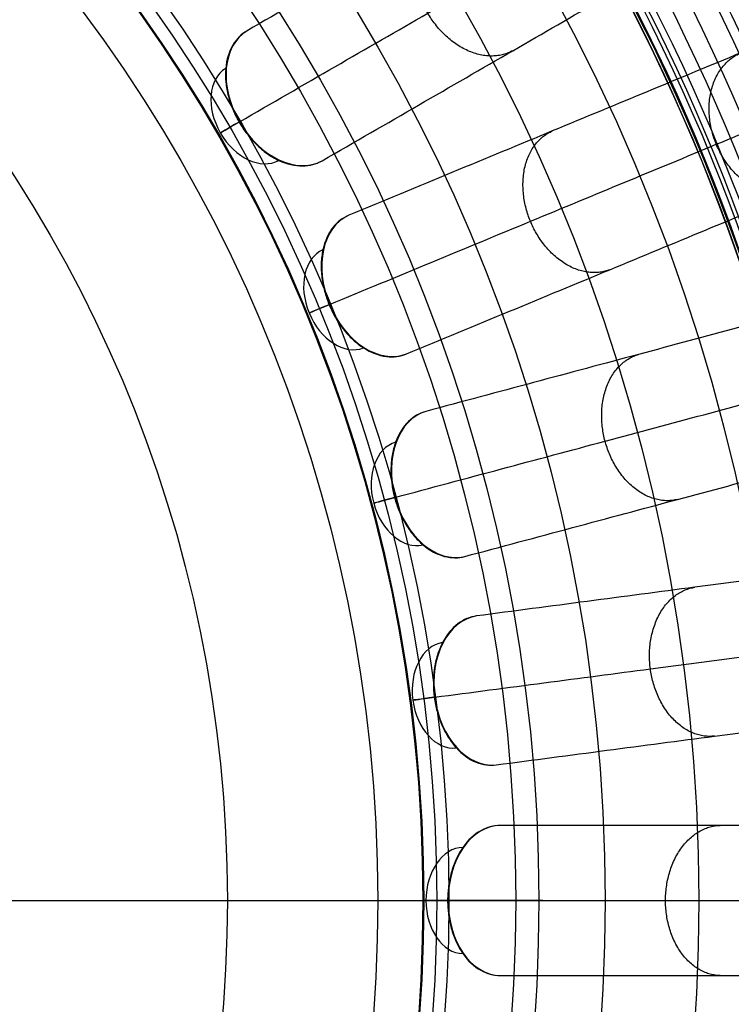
# Model space of a CAD drawing. Header units: millimetres. Extents: x -683 to -355, y -164 to 164.
# Tile 37 of 47: x -453 to -411, y -6 to 52. Entities that reach past the tile are written whole.
import ezdxf

# ---------------------------------------------------------------- set-up
doc = ezdxf.new("R2010")
doc.units = ezdxf.units.MM
doc.layers.add('Ø30', color=7, linetype='Continuous', true_color=0xc80000)

msp = doc.modelspace()

# ---------------------------------------------------------------- linework, layer by layer
at = {"layer": 'Ø30'}
msp.add_line((-606.139, 0), (-431.687, 0), dxfattribs=at)
for centre, radius in [((-518.913, 0, 247.279), 155.372), ((-518.913, 0, 244.802), 152.959), ((-518.913, 0, 163.153), 146.693), ((-518.913, 0, 157.442), 146.667), ((-518.913, 0, 167.582), 146.509), ((-518.913, 0, 171.92), 146.154), ((-518.913, 0, 149.261), 146.109), ((-518.913, 0, 176.142), 145.636), ((-518.913, 0, 144.531), 145.497), ((-518.913, 0, 220.268), 145.377), ((-518.913, 0, 180.221), 144.963), ((-518.913, 0, 138.679), 144.436), ((-518.913, 0, 184.133), 144.148), ((-518.913, 0, 187.85), 143.203), ((-518.913, 0, 132.703), 143.013), ((-518.913, 0, 191.174), 142.198), ((-518.913, 0, 126.678), 141.241), ((-518.913, 0, 193.92), 141.238), ((-518.913, 0, 196.939), 140.019), ((-518.913, 0, 120.62), 139.131), ((-518.913, 0, 199.549), 138.797), ((-518.913, 0, 201.094), 137.981), ((-518.913, 0, 114.533), 136.687), ((-518.913, 0, 203.795), 136.485), ((-518.913, 0, 233.043), 135.245), ((-518.913, 0, 108.426), 133.919), ((-518.913, 0, 204.972), 133.63), ((-518.913, 0, 102.304), 130.835), ((-518.913, 0, 96.176), 127.445), ((-518.913, 0, 90.049), 123.759), ((-518.913, 0, 249.459), 121.458), ((-518.913, 0, 248.238), 120.639), ((-518.913, 0, 83.931), 119.787), ((-518.913, 0, 245.918), 119.234), ((-518.913, 0, 243.391), 117.888), ((-518.913, 0, 240.946), 116.788), ((-518.913, 0, 238.607), 115.933), ((-518.913, 0, 77.829), 115.543), ((-518.913, 0, 236.394), 115.313), ((-518.913, 0, 234.324), 114.916), ((-518.913, 0, 229.045), 114.86), ((-518.913, 0, 232.408), 114.722), ((-518.913, 0, 230.65), 114.711), ((-518.913, 0, 71.751), 111.037), ((-518.913, 0, 65.432), 106.064), ((-518.913, 0, 58.843), 100.566), ((-518.913, 0, 7.553), 96.679), ((-518.913, 0, 52.886), 95.323), ((-518.913, 0, 18.439), 91.399), ((-518.913, 0, 22.72), 90.694), ((-518.913, 0, 20.395), 89.929), ((-518.913, 0, 46.98), 89.873), ((-518.913, 0), 87.226), ((-518.913, 0, 35.35), 78.407)]:
    msp.add_circle(centre, radius, dxfattribs=at)
at = {"layer": 'Ø30', "extrusion": (0, 0, -1)}
for centre, radius in [((518.913, 0, -264.322), 140.09), ((518.913, 0, -264.322), 137.615), ((518.913, 0, -263.15), 132.777), ((518.913, 0, -259.893), 129.011)]:
    msp.add_circle(centre, radius, dxfattribs=at)
at = {"layer": 'Ø30', "extrusion": (0.613071, 0.353956, 0.7063)}
for centre, radius, start, end in [((259.456, 269.398, -232.59), 4.405, 0.9435, 179.0565), ((259.456, 269.398, -235.705), 3.115, 0.8935, 179.1065)]:
    msp.add_arc(centre, radius, start, end, dxfattribs=at)
at = {"layer": 'Ø30', "extrusion": (-0.5, 0.866025, 6.28428e-14)}
msp.add_arc((354.929, 26.432, 259.456), 4.405, 315.36922, 45.0643, dxfattribs=at)
at = {"layer": 'Ø30', "extrusion": (0.654026, 0.270907, 0.7063)}
for centre, radius, start, end in [((198.579, 290.602, -253.842), 4.405, 0.9435, 179.0565), ((198.579, 290.602, -256.957), 3.115, 0.8935, 179.1065)]:
    msp.add_arc(centre, radius, start, end, dxfattribs=at)
at = {"layer": 'Ø30', "extrusion": (-0.382683, 0.92388, 1.85372e-14)}
msp.add_arc((384.95, 26.432, 198.579), 4.405, 315.36922, 45.0643, dxfattribs=at)
at = {"layer": 'Ø30', "extrusion": (0.683791, 0.183221, 0.7063)}
for centre, radius, start, end in [((134.305, 306.012, -269.288), 4.405, 0.9435, 179.0565), ((134.305, 306.012, -272.403), 3.115, 0.8935, 179.1065)]:
    msp.add_arc(centre, radius, start, end, dxfattribs=at)
at = {"layer": 'Ø30', "extrusion": (-0.258819, 0.965926, 2.26586e-14)}
msp.add_arc((406.769, 26.432, 134.305), 4.405, 315.36922, 45.0643, dxfattribs=at)
at = {"layer": 'Ø30', "extrusion": (0.701857, 0.092401, 0.7063)}
for centre, radius, start, end in [((67.732, 315.365, -278.662), 4.405, 0.9435, 179.0565), ((67.732, 315.365, -281.777), 3.115, 0.8935, 179.1065)]:
    msp.add_arc(centre, radius, start, end, dxfattribs=at)
at = {"layer": 'Ø30', "extrusion": (-0.130526, 0.991445, -6.70868e-15)}
msp.add_arc((420.011, 26.432, 67.732), 4.405, 315.36922, 45.0643, dxfattribs=at)
at = {"layer": 'Ø30', "extrusion": (0.707913, 4.76732e-16, 0.7063)}
msp.add_arc((0, 318.501, -281.805), 4.405, 0.9435, 179.0565, dxfattribs=at)
at = {"layer": 'Ø30', "extrusion": (0.707913, 0, 0.7063)}
msp.add_arc((0, 318.501, -284.92), 3.115, 0.8935, 179.1065, dxfattribs=at)
at = {"layer": 'Ø30', "extrusion": (0, 1, 0)}
msp.add_arc((424.45, 26.432), 4.405, 315.36922, 45.0643, dxfattribs=at)
at = {"layer": 'Ø30'}
for points, knots in [([(-389.225, 79.962, 211.429), (-388.695, 80.268, 210.414), (-388.192, 80.558, 209.376), (-387.716, 80.833, 208.325), (-387.22, 81.12, 207.228), (-386.75, 81.391, 206.112), (-386.307, 81.647, 204.984), (-385.837, 81.918, 203.789), (-385.395, 82.173, 202.577), (-384.563, 82.653, 200.134), (-384.173, 82.879, 198.899), (-383.806, 83.09, 197.657), (-383.025, 83.541, 195.004), (-382.347, 83.933, 192.296), (-381.767, 84.267, 189.576), (-381.155, 84.621, 186.703), (-380.645, 84.915, 183.79), (-380.233, 85.154, 180.871), (-379.802, 85.402, 177.824), (-379.474, 85.591, 174.749), (-379.246, 85.723, 171.673), (-379.01, 85.86, 168.495), (-378.878, 85.935, 165.301), (-378.85, 85.952, 162.112), (-378.821, 85.968, 158.847), (-378.901, 85.922, 155.576), (-379.089, 85.814, 152.318), (-379.28, 85.703, 149.008), (-379.585, 85.528, 145.703), (-380.005, 85.285, 142.422), (-380.006, 85.285, 142.419), (-380.006, 85.284, 142.416), (-380.006, 85.284, 142.413), (-380.662, 84.905, 137.295), (-381.601, 84.363, 132.235), (-382.785, 83.68, 127.246), (-383.996, 82.98, 122.135), (-385.463, 82.134, 117.108), (-387.14, 81.166, 112.177), (-388.866, 80.169, 107.102), (-390.816, 79.043, 102.125), (-392.945, 77.814, 97.259), (-395.141, 76.546, 92.242), (-397.534, 75.165, 87.33), (-400.077, 73.696, 82.537), (-402.698, 72.183, 77.597), (-405.49, 70.571, 72.765), (-408.409, 68.886, 68.054), (-411.41, 67.153, 63.21), (-414.559, 65.335, 58.473), (-417.815, 63.455, 53.854), (-421.152, 61.529, 49.123), (-424.616, 59.529, 44.496), (-428.172, 57.476, 39.983), (-431.799, 55.382, 35.38), (-435.536, 53.224, 30.877), (-439.353, 51.02, 26.484)], [0, 0, 0, 0, 4.040828, 4.040828, 4.040828, 8.259644, 8.259644, 8.259644, 12.731241, 12.731241, 17.203384, 17.203384, 17.203384, 26.762643, 26.762643, 26.762643, 36.850305, 36.850305, 36.850305, 47.374726, 47.374726, 47.374726, 58.243746, 58.243746, 58.243746, 69.369292, 69.369292, 69.369292, 80.671791, 80.671791, 80.671791, 80.681377, 80.681377, 80.681377, 98.298559, 98.298559, 98.298559, 116.345926, 116.345926, 116.345926, 134.921722, 134.921722, 134.921722, 154.078377, 154.078377, 154.078377, 173.820712, 173.820712, 173.820712, 194.117895, 194.117895, 194.117895, 214.910076, 214.910076, 214.910076, 236.114875, 236.114875, 236.114875, 236.114875]), ([(-439.8, 45.676, 29.551), (-436.023, 47.856, 33.903), (-428.716, 52.075, 42.712), (-418.488, 57.98, 56.38), (-409.208, 63.338, 70.346), (-400.999, 68.077, 84.559), (-393.981, 72.129, 98.973), (-388.275, 75.424, 113.539), (-383.996, 77.894, 128.214), (-381.577, 79.291, 141.261), (-380.538, 79.891, 152.546), (-380.309, 80.023, 161.997), (-380.688, 79.804, 171.216), (-381.633, 79.259, 180.072), (-383.096, 78.414, 188.427), (-385.027, 77.299, 196.142), (-387.02, 76.149, 202.034), (-388.809, 75.115, 206.287), (-389.76, 74.567, 208.246), (-390.248, 74.285, 209.181)], [0, 0, 0, 0, 21.206687, 42.000163, 62.298384, 82.041442, 101.198015, 119.773444, 137.819283, 155.44352, 166.748088, 177.876049, 188.747485, 199.274348, 209.364632, 218.926927, 227.876161, 232.097972, 236.141838, 236.141838, 236.141838, 236.141838]), ([(-434.948, 43.391, 26.484), (-431.131, 45.594, 30.877), (-427.394, 47.752, 35.38), (-423.767, 49.846, 39.983), (-420.211, 51.899, 44.496), (-416.747, 53.899, 49.123), (-413.41, 55.826, 53.854), (-410.154, 57.706, 58.473), (-407.005, 59.524, 63.21), (-404.004, 61.256, 68.054), (-401.085, 62.942, 72.765), (-398.293, 64.553, 77.597), (-395.672, 66.067, 82.537), (-393.129, 67.535, 87.33), (-390.736, 68.916, 92.242), (-388.541, 70.184, 97.259), (-386.411, 71.413, 102.125), (-384.461, 72.54, 107.102), (-382.735, 73.536, 112.177), (-381.058, 74.504, 117.108), (-379.592, 75.351, 122.135), (-378.38, 76.05, 127.246), (-377.196, 76.734, 132.235), (-376.258, 77.276, 137.295), (-375.601, 77.655, 142.413), (-375.601, 77.655, 142.416), (-375.601, 77.655, 142.419), (-375.6, 77.655, 142.422), (-375.18, 77.898, 145.703), (-374.875, 78.074, 149.008), (-374.684, 78.184, 152.318), (-374.496, 78.293, 155.576), (-374.416, 78.339, 158.847), (-374.445, 78.322, 162.112), (-374.473, 78.306, 165.301), (-374.605, 78.23, 168.495), (-374.841, 78.094, 171.673), (-375.069, 77.962, 174.749), (-375.397, 77.772, 177.824), (-375.828, 77.524, 180.871), (-376.24, 77.286, 183.79), (-376.75, 76.991, 186.703), (-377.362, 76.638, 189.576), (-377.942, 76.303, 192.296), (-378.62, 75.912, 195.004), (-379.401, 75.46, 197.657), (-379.768, 75.249, 198.899), (-380.158, 75.024, 200.134), (-380.99, 74.544, 202.577), (-381.432, 74.288, 203.789), (-381.902, 74.017, 204.984), (-382.345, 73.761, 206.112), (-382.815, 73.49, 207.228), (-383.311, 73.203, 208.325), (-383.787, 72.928, 209.376), (-384.29, 72.638, 210.414), (-384.82, 72.332, 211.429)], [0, 0, 0, 0, 21.204799, 21.204799, 21.204799, 41.99698, 41.99698, 41.99698, 62.294163, 62.294163, 62.294163, 82.036498, 82.036498, 82.036498, 101.193153, 101.193153, 101.193153, 119.768949, 119.768949, 119.768949, 137.816316, 137.816316, 137.816316, 155.433498, 155.433498, 155.433498, 155.443084, 155.443084, 155.443084, 166.745582, 166.745582, 166.745582, 177.871129, 177.871129, 177.871129, 188.740149, 188.740149, 188.740149, 199.26457, 199.26457, 199.26457, 209.352232, 209.352232, 209.352232, 218.911491, 218.911491, 218.911491, 223.383634, 223.383634, 227.855231, 227.855231, 227.855231, 232.074047, 232.074047, 232.074047, 236.114875, 236.114875, 236.114875, 236.114875]), ([(-379.897, 62.35, 211.429), (-379.332, 62.584, 210.414), (-378.795, 62.807, 209.376), (-378.288, 63.017, 208.325), (-377.758, 63.236, 207.228), (-377.257, 63.444, 206.112), (-376.784, 63.639, 204.984), (-376.283, 63.847, 203.789), (-375.811, 64.043, 202.577), (-374.924, 64.41, 200.134), (-374.508, 64.583, 198.899), (-374.117, 64.744, 197.657), (-373.283, 65.09, 195.004), (-372.56, 65.389, 192.296), (-371.941, 65.645, 189.576), (-371.288, 65.916, 186.703), (-370.744, 66.141, 183.79), (-370.304, 66.324, 180.871), (-369.845, 66.514, 177.824), (-369.495, 66.659, 174.749), (-369.252, 66.76, 171.673), (-369, 66.864, 168.495), (-368.86, 66.922, 165.301), (-368.83, 66.934, 162.112), (-368.799, 66.947, 158.847), (-368.883, 66.912, 155.576), (-369.084, 66.829, 152.318), (-369.288, 66.744, 149.008), (-369.613, 66.61, 145.703), (-370.062, 66.424, 142.422), (-370.062, 66.424, 142.419), (-370.062, 66.424, 142.416), (-370.063, 66.424, 142.413), (-370.763, 66.134, 137.295), (-371.764, 65.719, 132.235), (-373.027, 65.196, 127.246), (-374.32, 64.66, 122.135), (-375.884, 64.012, 117.108), (-377.673, 63.271, 112.177), (-379.514, 62.509, 107.102), (-381.595, 61.647, 102.125), (-383.866, 60.706, 97.259), (-386.209, 59.736, 92.242), (-388.761, 58.679, 87.33), (-391.474, 57.555, 82.537), (-394.27, 56.396, 77.597), (-397.249, 55.163, 72.765), (-400.363, 53.873, 68.054), (-403.564, 52.547, 63.21), (-406.923, 51.155, 58.473), (-410.398, 49.716, 53.854), (-413.957, 48.242, 49.123), (-417.652, 46.711, 44.496), (-421.446, 45.14, 39.983), (-425.315, 43.537, 35.38), (-429.302, 41.886, 30.877), (-433.374, 40.199, 26.484)], [0, 0, 0, 0, 4.040828, 4.040828, 4.040828, 8.259644, 8.259644, 8.259644, 12.731241, 12.731241, 17.203384, 17.203384, 17.203384, 26.762643, 26.762643, 26.762643, 36.850305, 36.850305, 36.850305, 47.374726, 47.374726, 47.374726, 58.243746, 58.243746, 58.243746, 69.369292, 69.369292, 69.369292, 80.671791, 80.671791, 80.671791, 80.681377, 80.681377, 80.681377, 98.298559, 98.298559, 98.298559, 116.345926, 116.345926, 116.345926, 134.921722, 134.921722, 134.921722, 154.078377, 154.078377, 154.078377, 173.820712, 173.820712, 173.820712, 194.117895, 194.117895, 194.117895, 214.910076, 214.910076, 214.910076, 236.114875, 236.114875, 236.114875, 236.114875]), ([(-434.515, 34.959, 29.551), (-430.486, 36.628, 33.903), (-422.69, 39.857, 42.712), (-411.779, 44.376, 56.38), (-401.88, 48.477, 70.346), (-393.122, 52.104, 84.559), (-385.635, 55.205, 98.973), (-379.548, 57.727, 113.539), (-374.983, 59.618, 128.214), (-372.402, 60.687, 141.261), (-371.294, 61.146, 152.546), (-371.05, 61.247, 161.997), (-371.454, 61.079, 171.216), (-372.462, 60.662, 180.072), (-374.022, 60.016, 188.427), (-376.083, 59.162, 196.142), (-378.209, 58.282, 202.034), (-380.118, 57.491, 206.287), (-381.132, 57.071, 208.246), (-381.653, 56.855, 209.181)], [0, 0, 0, 0, 21.206687, 42.000163, 62.298384, 82.041442, 101.198015, 119.773444, 137.819283, 155.44352, 166.748088, 177.876049, 188.747485, 199.274348, 209.364632, 218.926927, 227.876161, 232.097972, 236.141838, 236.141838, 236.141838, 236.141838]), ([(-430.003, 32.06, 26.484), (-425.931, 33.747, 30.877), (-421.944, 35.398, 35.38), (-418.075, 37.001, 39.983), (-414.281, 38.572, 44.496), (-410.586, 40.103, 49.123), (-407.026, 41.577, 53.854), (-403.552, 43.016, 58.473), (-400.193, 44.408, 63.21), (-396.991, 45.734, 68.054), (-393.877, 47.024, 72.765), (-390.899, 48.257, 77.597), (-388.103, 49.415, 82.537), (-385.39, 50.539, 87.33), (-382.838, 51.596, 92.242), (-380.495, 52.567, 97.259), (-378.223, 53.508, 102.125), (-376.142, 54.37, 107.102), (-374.301, 55.132, 112.177), (-372.512, 55.873, 117.108), (-370.948, 56.521, 122.135), (-369.655, 57.057, 127.246), (-368.393, 57.579, 132.235), (-367.391, 57.994, 137.295), (-366.691, 58.284, 142.413), (-366.691, 58.284, 142.416), (-366.691, 58.285, 142.419), (-366.69, 58.285, 142.422), (-366.242, 58.471, 145.703), (-365.917, 58.605, 149.008), (-365.713, 58.69, 152.318), (-365.512, 58.773, 155.576), (-365.427, 58.808, 158.847), (-365.458, 58.795, 162.112), (-365.488, 58.783, 165.301), (-365.628, 58.725, 168.495), (-365.88, 58.62, 171.673), (-366.124, 58.519, 174.749), (-366.473, 58.375, 177.824), (-366.933, 58.184, 180.871), (-367.373, 58.002, 183.79), (-367.917, 57.777, 186.703), (-368.57, 57.506, 189.576), (-369.189, 57.25, 192.296), (-369.912, 56.95, 195.004), (-370.745, 56.605, 197.657), (-371.136, 56.443, 198.899), (-371.553, 56.271, 200.134), (-372.44, 55.903, 202.577), (-372.912, 55.708, 203.789), (-373.413, 55.5, 204.984), (-373.886, 55.304, 206.112), (-374.387, 55.097, 207.228), (-374.917, 54.877, 208.325), (-375.424, 54.667, 209.376), (-375.96, 54.445, 210.414), (-376.526, 54.211, 211.429)], [0, 0, 0, 0, 21.204799, 21.204799, 21.204799, 41.99698, 41.99698, 41.99698, 62.294163, 62.294163, 62.294163, 82.036498, 82.036498, 82.036498, 101.193153, 101.193153, 101.193153, 119.768949, 119.768949, 119.768949, 137.816316, 137.816316, 137.816316, 155.433498, 155.433498, 155.433498, 155.443084, 155.443084, 155.443084, 166.745582, 166.745582, 166.745582, 177.871129, 177.871129, 177.871129, 188.740149, 188.740149, 188.740149, 199.26457, 199.26457, 199.26457, 209.352232, 209.352232, 209.352232, 218.911491, 218.911491, 218.911491, 223.383634, 223.383634, 227.855231, 227.855231, 227.855231, 232.074047, 232.074047, 232.074047, 236.114875, 236.114875, 236.114875, 236.114875]), ([(-439.353, 51.02, 26.484), (-439.693, 50.824, 26.092), (-439.977, 50.539, 25.701), (-440.188, 50.181, 25.334), (-440.418, 49.792, 24.935), (-440.559, 49.326, 24.572), (-440.603, 48.809, 24.266), (-440.625, 48.551, 24.114), (-440.622, 48.283, 23.978), (-440.57, 47.734, 23.74), (-440.519, 47.455, 23.64), (-440.446, 47.175, 23.561), (-440.379, 46.92, 23.488), (-440.294, 46.666, 23.433), (-440.14, 46.291, 23.377), (-440.084, 46.167, 23.362), (-439.994, 45.984, 23.348), (-439.963, 45.923, 23.344), (-439.915, 45.833, 23.34), (-439.899, 45.803, 23.339), (-439.874, 45.758, 23.338), (-439.866, 45.743, 23.338), (-439.849, 45.714, 23.338), (-439.841, 45.699, 23.337), (-439.833, 45.684, 23.337), (-439.829, 45.677, 23.337), (-439.825, 45.671, 23.337), (-439.821, 45.664, 23.337), (-439.817, 45.657, 23.337), (-439.813, 45.65, 23.337), (-439.809, 45.644, 23.337), (-439.801, 45.629, 23.337), (-439.792, 45.614, 23.338), (-439.775, 45.585, 23.338), (-439.766, 45.57, 23.338), (-439.739, 45.526, 23.339), (-439.721, 45.497, 23.34), (-439.667, 45.411, 23.344), (-439.63, 45.354, 23.348), (-439.516, 45.184, 23.362), (-439.437, 45.074, 23.377), (-439.189, 44.753, 23.433), (-439.012, 44.552, 23.488), (-438.825, 44.367, 23.561), (-438.619, 44.163, 23.64), (-438.402, 43.98, 23.74), (-437.953, 43.66, 23.978), (-437.722, 43.524, 24.114), (-437.488, 43.414, 24.266), (-437.018, 43.194, 24.572), (-436.544, 43.082, 24.935), (-436.093, 43.087, 25.334), (-435.677, 43.091, 25.701), (-435.288, 43.194, 26.092), (-434.948, 43.391, 26.484)], [0, 0, 0, 0, 1.895955, 1.895955, 1.895955, 3.952351, 3.952351, 3.952351, 4.975221, 4.975221, 5.998092, 5.998092, 5.998092, 6.928118, 6.928118, 7.392879, 7.392879, 7.625228, 7.625228, 7.741399, 7.741399, 7.799483, 7.799483, 7.857568, 7.857568, 7.857568, 7.884087, 7.884087, 7.884087, 7.910606, 7.910606, 7.910606, 7.968688, 7.968688, 8.02677, 8.02677, 8.142941, 8.142941, 8.375291, 8.375291, 8.840054, 8.840054, 9.770082, 9.770082, 9.770082, 10.792953, 10.792953, 11.815823, 11.815823, 11.815823, 13.87222, 13.87222, 13.87222, 15.768175, 15.768175, 15.768175, 15.768175]), ([(-372.948, 43.672, 211.429), (-372.357, 43.83, 210.414), (-371.796, 43.98, 209.376), (-371.266, 44.122, 208.325), (-370.712, 44.271, 207.228), (-370.188, 44.411, 206.112), (-369.694, 44.544, 204.984), (-369.17, 44.684, 203.789), (-368.676, 44.816, 202.577), (-367.749, 45.065, 200.134), (-367.313, 45.181, 198.899), (-366.905, 45.291, 197.657), (-366.033, 45.524, 195.004), (-365.277, 45.727, 192.296), (-364.63, 45.9, 189.576), (-363.947, 46.083, 186.703), (-363.379, 46.236, 183.79), (-362.919, 46.359, 180.871), (-362.438, 46.488, 177.824), (-362.073, 46.586, 174.749), (-361.818, 46.654, 171.673), (-361.555, 46.724, 168.495), (-361.408, 46.764, 165.301), (-361.377, 46.772, 162.112), (-361.345, 46.781, 158.847), (-361.433, 46.757, 155.576), (-361.643, 46.701, 152.318), (-361.856, 46.643, 149.008), (-362.196, 46.553, 145.703), (-362.665, 46.427, 142.422), (-362.665, 46.427, 142.419), (-362.666, 46.427, 142.416), (-362.666, 46.427, 142.413), (-363.398, 46.23, 137.295), (-364.445, 45.95, 132.235), (-365.765, 45.596, 127.246), (-367.117, 45.234, 122.135), (-368.752, 44.796, 117.108), (-370.623, 44.295, 112.177), (-372.547, 43.779, 107.102), (-374.723, 43.196, 102.125), (-377.098, 42.56, 97.259), (-379.547, 41.903, 92.242), (-382.216, 41.188, 87.33), (-385.052, 40.428, 82.537), (-387.976, 39.645, 77.597), (-391.089, 38.811, 72.765), (-394.345, 37.938, 68.054), (-397.692, 37.041, 63.21), (-401.204, 36.1, 58.473), (-404.837, 35.127, 53.854), (-408.558, 34.13, 49.123), (-412.422, 33.094, 44.496), (-416.388, 32.032, 39.983), (-420.433, 30.948, 35.38), (-424.602, 29.831, 30.877), (-428.859, 28.69, 26.484)], [0, 0, 0, 0, 4.040828, 4.040828, 4.040828, 8.259644, 8.259644, 8.259644, 12.731241, 12.731241, 17.203384, 17.203384, 17.203384, 26.762643, 26.762643, 26.762643, 36.850305, 36.850305, 36.850305, 47.374726, 47.374726, 47.374726, 58.243746, 58.243746, 58.243746, 69.369292, 69.369292, 69.369292, 80.671791, 80.671791, 80.671791, 80.681377, 80.681377, 80.681377, 98.298559, 98.298559, 98.298559, 116.345926, 116.345926, 116.345926, 134.921722, 134.921722, 134.921722, 154.078377, 154.078377, 154.078377, 173.820712, 173.820712, 173.820712, 194.117895, 194.117895, 194.117895, 214.910076, 214.910076, 214.910076, 236.114875, 236.114875, 236.114875, 236.114875]), ([(-430.674, 23.643, 29.551), (-426.462, 24.772, 33.903), (-418.311, 26.956, 42.712), (-406.904, 30.013, 56.38), (-396.554, 32.786, 70.346), (-387.397, 35.239, 84.559), (-379.57, 37.337, 98.973), (-373.205, 39.042, 113.539), (-368.433, 40.321, 128.214), (-365.735, 41.044, 141.261), (-364.576, 41.354, 152.546), (-364.32, 41.423, 161.997), (-364.743, 41.31, 171.216), (-365.797, 41.027, 180.072), (-367.428, 40.59, 188.427), (-369.583, 40.013, 196.142), (-371.805, 39.417, 202.034), (-373.801, 38.883, 206.287), (-374.861, 38.598, 208.246), (-375.406, 38.453, 209.181)], [0, 0, 0, 0, 21.206687, 42.000163, 62.298384, 82.041442, 101.198015, 119.773444, 137.819283, 155.44352, 166.748088, 177.876049, 188.747485, 199.274348, 209.364632, 218.926927, 227.876161, 232.097972, 236.141838, 236.141838, 236.141838, 236.141838]), ([(-433.374, 40.199, 26.484), (-433.737, 40.049, 26.092), (-434.055, 39.803, 25.701), (-434.312, 39.476, 25.334), (-434.59, 39.121, 24.935), (-434.791, 38.676, 24.572), (-434.902, 38.17, 24.266), (-434.957, 37.917, 24.114), (-434.99, 37.651, 23.978), (-435.009, 37.1, 23.74), (-434.996, 36.816, 23.64), (-434.96, 36.529, 23.561), (-434.927, 36.268, 23.488), (-434.876, 36.005, 23.433), (-434.771, 35.613, 23.377), (-434.732, 35.483, 23.362), (-434.667, 35.29, 23.348), (-434.644, 35.226, 23.344), (-434.609, 35.13, 23.34), (-434.597, 35.098, 23.339), (-434.578, 35.05, 23.338), (-434.572, 35.034, 23.338), (-434.559, 35.003, 23.338), (-434.553, 34.987, 23.337), (-434.546, 34.971, 23.337), (-434.543, 34.964, 23.337), (-434.54, 34.957, 23.337), (-434.537, 34.95, 23.337), (-434.534, 34.942, 23.337), (-434.531, 34.935, 23.337), (-434.528, 34.928, 23.337), (-434.522, 34.914, 23.337), (-434.517, 34.9, 23.338), (-434.505, 34.873, 23.338), (-434.499, 34.859, 23.338), (-434.481, 34.817, 23.339), (-434.469, 34.79, 23.34), (-434.431, 34.708, 23.343), (-434.406, 34.653, 23.346), (-434.327, 34.491, 23.357), (-434.271, 34.385, 23.368), (-434.096, 34.072, 23.412), (-433.969, 33.872, 23.455), (-433.831, 33.683, 23.512), (-433.794, 33.632, 23.527), (-433.757, 33.583, 23.543), (-433.719, 33.534, 23.561), (-433.541, 33.305, 23.64), (-433.35, 33.095, 23.74), (-432.947, 32.719, 23.978), (-432.736, 32.554, 24.114), (-432.518, 32.415, 24.266), (-432.081, 32.135, 24.572), (-431.625, 31.963, 24.935), (-431.177, 31.908, 25.334), (-430.764, 31.858, 25.701), (-430.366, 31.91, 26.092), (-430.003, 32.06, 26.484)], [0, 0, 0, 0, 1.895955, 1.895955, 1.895955, 3.952351, 3.952351, 3.952351, 4.975221, 4.975221, 5.998092, 5.998092, 5.998092, 6.928118, 6.928118, 7.392879, 7.392879, 7.625228, 7.625228, 7.741399, 7.741399, 7.799483, 7.799483, 7.857568, 7.857568, 7.857568, 7.884087, 7.884087, 7.884087, 7.910606, 7.910606, 7.910606, 7.961832, 7.961832, 8.01306, 8.01306, 8.115518, 8.115518, 8.320439, 8.320439, 8.730326, 8.730326, 9.550444, 9.550444, 9.550444, 9.76962, 9.76962, 9.76962, 10.792491, 10.792491, 11.815361, 11.815361, 11.815361, 13.871758, 13.871758, 13.871758, 15.767712, 15.767712, 15.767712, 15.767712]), ([(-426.578, 20.181, 26.484), (-422.322, 21.321, 30.877), (-418.153, 22.438, 35.38), (-414.108, 23.522, 39.983), (-410.142, 24.585, 44.496), (-406.278, 25.62, 49.123), (-402.557, 26.617, 53.854), (-398.924, 27.591, 58.473), (-395.412, 28.532, 63.21), (-392.065, 29.429, 68.054), (-388.809, 30.301, 72.765), (-385.695, 31.135, 77.597), (-382.772, 31.918, 82.537), (-379.935, 32.679, 87.33), (-377.267, 33.394, 92.242), (-374.818, 34.05, 97.259), (-372.443, 34.686, 102.125), (-370.267, 35.269, 107.102), (-368.342, 35.785, 112.177), (-366.472, 36.286, 117.108), (-364.837, 36.724, 122.135), (-363.485, 37.086, 127.246), (-362.165, 37.44, 132.235), (-361.118, 37.721, 137.295), (-360.386, 37.917, 142.413), (-360.386, 37.917, 142.416), (-360.385, 37.917, 142.419), (-360.385, 37.917, 142.422), (-359.916, 38.043, 145.703), (-359.576, 38.134, 149.008), (-359.363, 38.191, 152.318), (-359.153, 38.247, 155.576), (-359.064, 38.271, 158.847), (-359.097, 38.262, 162.112), (-359.128, 38.254, 165.301), (-359.275, 38.215, 168.495), (-359.538, 38.144, 171.673), (-359.793, 38.076, 174.749), (-360.158, 37.978, 177.824), (-360.638, 37.849, 180.871), (-361.099, 37.726, 183.79), (-361.667, 37.574, 186.703), (-362.35, 37.39, 189.576), (-362.997, 37.217, 192.296), (-363.753, 37.015, 195.004), (-364.625, 36.781, 197.657), (-365.033, 36.672, 198.899), (-365.469, 36.555, 200.134), (-366.396, 36.306, 202.577), (-366.889, 36.174, 203.789), (-367.413, 36.034, 204.984), (-367.908, 35.901, 206.112), (-368.432, 35.761, 207.228), (-368.986, 35.613, 208.325), (-369.516, 35.47, 209.376), (-370.077, 35.32, 210.414), (-370.668, 35.162, 211.429)], [0, 0, 0, 0, 21.204799, 21.204799, 21.204799, 41.99698, 41.99698, 41.99698, 62.294163, 62.294163, 62.294163, 82.036498, 82.036498, 82.036498, 101.193153, 101.193153, 101.193153, 119.768949, 119.768949, 119.768949, 137.816316, 137.816316, 137.816316, 155.433498, 155.433498, 155.433498, 155.443084, 155.443084, 155.443084, 166.745582, 166.745582, 166.745582, 177.871129, 177.871129, 177.871129, 188.740149, 188.740149, 188.740149, 199.26457, 199.26457, 199.26457, 209.352232, 209.352232, 209.352232, 218.911491, 218.911491, 218.911491, 223.383634, 223.383634, 227.855231, 227.855231, 227.855231, 232.074047, 232.074047, 232.074047, 236.114875, 236.114875, 236.114875, 236.114875]), ([(-428.859, 28.69, 26.484), (-429.238, 28.588, 26.092), (-429.586, 28.387, 25.701), (-429.883, 28.095, 25.334), (-430.205, 27.78, 24.935), (-430.462, 27.365, 24.572), (-430.638, 26.878, 24.266), (-430.726, 26.634, 24.114), (-430.793, 26.375, 23.978), (-430.885, 25.831, 23.74), (-430.908, 25.548, 23.64), (-430.91, 25.259, 23.561), (-430.912, 24.996, 23.488), (-430.895, 24.728, 23.433), (-430.843, 24.326, 23.377), (-430.821, 24.192, 23.362), (-430.782, 23.992, 23.348), (-430.768, 23.925, 23.344), (-430.745, 23.825, 23.34), (-430.737, 23.792, 23.339), (-430.724, 23.742, 23.338), (-430.72, 23.726, 23.338), (-430.712, 23.693, 23.338), (-430.708, 23.676, 23.337), (-430.703, 23.66, 23.337), (-430.701, 23.652, 23.337), (-430.699, 23.645, 23.337), (-430.697, 23.637, 23.337), (-430.695, 23.63, 23.337), (-430.693, 23.622, 23.337), (-430.691, 23.615, 23.337), (-430.687, 23.598, 23.337), (-430.682, 23.582, 23.338), (-430.673, 23.549, 23.338), (-430.668, 23.533, 23.338), (-430.654, 23.484, 23.339), (-430.644, 23.451, 23.34), (-430.614, 23.353, 23.344), (-430.593, 23.288, 23.348), (-430.527, 23.095, 23.362), (-430.479, 22.968, 23.377), (-430.323, 22.594, 23.433), (-430.204, 22.354, 23.488), (-430.071, 22.127, 23.561), (-429.925, 21.877, 23.64), (-429.763, 21.644, 23.74), (-429.412, 21.218, 23.978), (-429.224, 21.027, 24.114), (-429.026, 20.861, 24.266), (-428.63, 20.526, 24.572), (-428.2, 20.296, 24.935), (-427.763, 20.184, 25.334), (-427.36, 20.08, 25.701), (-426.958, 20.079, 26.092), (-426.578, 20.181, 26.484)], [0, 0, 0, 0, 1.895955, 1.895955, 1.895955, 3.952351, 3.952351, 3.952351, 4.975221, 4.975221, 5.998092, 5.998092, 5.998092, 6.928118, 6.928118, 7.392879, 7.392879, 7.625228, 7.625228, 7.741399, 7.741399, 7.799483, 7.799483, 7.857568, 7.857568, 7.857568, 7.884087, 7.884087, 7.884087, 7.910606, 7.910606, 7.910606, 7.968688, 7.968688, 8.02677, 8.02677, 8.142941, 8.142941, 8.375291, 8.375291, 8.840054, 8.840054, 9.770082, 9.770082, 9.770082, 10.792953, 10.792953, 11.815823, 11.815823, 11.815823, 13.87222, 13.87222, 13.87222, 15.768175, 15.768175, 15.768175, 15.768175]), ([(-368.497, 24.246, 211.429), (-367.89, 24.326, 210.414), (-367.314, 24.401, 209.376), (-366.77, 24.473, 208.325), (-366.201, 24.548, 207.228), (-365.664, 24.619, 206.112), (-365.156, 24.685, 204.984), (-364.618, 24.756, 203.789), (-364.112, 24.823, 202.577), (-363.16, 24.948, 200.134), (-362.713, 25.007, 198.899), (-362.294, 25.062, 197.657), (-361.399, 25.18, 195.004), (-360.623, 25.282, 192.296), (-359.959, 25.37, 189.576), (-359.258, 25.462, 186.703), (-358.674, 25.539, 183.79), (-358.202, 25.601, 180.871), (-357.709, 25.666, 177.824), (-357.334, 25.715, 174.749), (-357.072, 25.75, 171.673), (-356.802, 25.785, 168.495), (-356.652, 25.805, 165.301), (-356.62, 25.809, 162.112), (-356.587, 25.814, 158.847), (-356.677, 25.802, 155.576), (-356.893, 25.773, 152.318), (-357.112, 25.744, 149.008), (-357.46, 25.699, 145.703), (-357.942, 25.635, 142.422), (-357.942, 25.635, 142.419), (-357.943, 25.635, 142.416), (-357.943, 25.635, 142.413), (-358.694, 25.536, 137.295), (-359.769, 25.395, 132.235), (-361.124, 25.216, 127.246), (-362.511, 25.034, 122.135), (-364.19, 24.813, 117.108), (-366.11, 24.56, 112.177), (-368.085, 24.3, 107.102), (-370.318, 24.006, 102.125), (-372.756, 23.685, 97.259), (-375.27, 23.354, 92.242), (-378.009, 22.993, 87.33), (-380.92, 22.61, 82.537), (-383.921, 22.215, 77.597), (-387.117, 21.794, 72.765), (-390.459, 21.354, 68.054), (-393.895, 20.902, 63.21), (-397.499, 20.427, 58.473), (-401.228, 19.936, 53.854), (-405.047, 19.434, 49.123), (-409.013, 18.911, 44.496), (-413.084, 18.375, 39.983), (-417.236, 17.829, 35.38), (-421.515, 17.265, 30.877), (-425.884, 16.69, 26.484)], [0, 0, 0, 0, 4.040828, 4.040828, 4.040828, 8.259644, 8.259644, 8.259644, 12.731241, 12.731241, 17.203384, 17.203384, 17.203384, 26.762643, 26.762643, 26.762643, 36.850305, 36.850305, 36.850305, 47.374726, 47.374726, 47.374726, 58.243746, 58.243746, 58.243746, 69.369292, 69.369292, 69.369292, 80.671791, 80.671791, 80.671791, 80.681377, 80.681377, 80.681377, 98.298559, 98.298559, 98.298559, 116.345926, 116.345926, 116.345926, 134.921722, 134.921722, 134.921722, 154.078377, 154.078377, 154.078377, 173.820712, 173.820712, 173.820712, 194.117895, 194.117895, 194.117895, 214.910076, 214.910076, 214.910076, 236.114875, 236.114875, 236.114875, 236.114875]), ([(-428.343, 11.924, 29.551), (-424.019, 12.493, 33.903), (-415.653, 13.594, 42.712), (-403.945, 15.136, 56.38), (-393.321, 16.534, 70.346), (-383.923, 17.772, 84.559), (-375.888, 18.83, 98.973), (-369.355, 19.69, 113.539), (-364.457, 20.334, 128.214), (-361.688, 20.699, 141.261), (-360.499, 20.856, 152.546), (-360.236, 20.89, 161.997), (-360.67, 20.833, 171.216), (-361.751, 20.691, 180.072), (-363.426, 20.47, 188.427), (-365.638, 20.179, 196.142), (-367.919, 19.879, 202.034), (-369.968, 19.609, 206.287), (-371.056, 19.466, 208.246), (-371.615, 19.392, 209.181)], [0, 0, 0, 0, 21.206687, 42.000163, 62.298384, 82.041442, 101.198015, 119.773444, 137.819283, 155.44352, 166.748088, 177.876049, 188.747485, 199.274348, 209.364632, 218.926927, 227.876161, 232.097972, 236.141838, 236.141838, 236.141838, 236.141838]), ([(-424.734, 7.956, 26.484), (-420.365, 8.531, 30.877), (-416.086, 9.095, 35.38), (-411.934, 9.641, 39.983), (-407.863, 10.177, 44.496), (-403.897, 10.699, 49.123), (-400.078, 11.202, 53.854), (-396.349, 11.693, 58.473), (-392.745, 12.167, 63.21), (-389.309, 12.62, 68.054), (-385.967, 13.06, 72.765), (-382.771, 13.48, 77.597), (-379.77, 13.875, 82.537), (-376.859, 14.259, 87.33), (-374.12, 14.619, 92.242), (-371.606, 14.95, 97.259), (-369.168, 15.271, 102.125), (-366.935, 15.565, 107.102), (-364.96, 15.825, 112.177), (-363.04, 16.078, 117.108), (-361.361, 16.299, 122.135), (-359.974, 16.482, 127.246), (-358.619, 16.66, 132.235), (-357.544, 16.802, 137.295), (-356.793, 16.9, 142.413), (-356.793, 16.901, 142.416), (-356.792, 16.901, 142.419), (-356.792, 16.901, 142.422), (-356.31, 16.964, 145.703), (-355.962, 17.01, 149.008), (-355.743, 17.039, 152.318), (-355.527, 17.067, 155.576), (-355.437, 17.079, 158.847), (-355.47, 17.075, 162.112), (-355.502, 17.07, 165.301), (-355.652, 17.051, 168.495), (-355.922, 17.015, 171.673), (-356.184, 16.981, 174.749), (-356.559, 16.931, 177.824), (-357.052, 16.866, 180.871), (-357.524, 16.804, 183.79), (-358.108, 16.727, 186.703), (-358.809, 16.635, 189.576), (-359.473, 16.548, 192.296), (-360.249, 16.446, 195.004), (-361.144, 16.328, 197.657), (-361.563, 16.273, 198.899), (-362.01, 16.214, 200.134), (-362.962, 16.088, 202.577), (-363.468, 16.022, 203.789), (-364.006, 15.951, 204.984), (-364.514, 15.884, 206.112), (-365.051, 15.813, 207.228), (-365.62, 15.738, 208.325), (-366.164, 15.667, 209.376), (-366.74, 15.591, 210.414), (-367.347, 15.511, 211.429)], [0, 0, 0, 0, 21.204799, 21.204799, 21.204799, 41.99698, 41.99698, 41.99698, 62.294163, 62.294163, 62.294163, 82.036498, 82.036498, 82.036498, 101.193153, 101.193153, 101.193153, 119.768949, 119.768949, 119.768949, 137.816316, 137.816316, 137.816316, 155.433498, 155.433498, 155.433498, 155.443084, 155.443084, 155.443084, 166.745582, 166.745582, 166.745582, 177.871129, 177.871129, 177.871129, 188.740149, 188.740149, 188.740149, 199.26457, 199.26457, 199.26457, 209.352232, 209.352232, 209.352232, 218.911491, 218.911491, 218.911491, 223.383634, 223.383634, 227.855231, 227.855231, 227.855231, 232.074047, 232.074047, 232.074047, 236.114875, 236.114875, 236.114875, 236.114875]), ([(-425.884, 16.69, 26.484), (-426.274, 16.639, 26.092), (-426.645, 16.484, 25.701), (-426.978, 16.234, 25.334), (-427.338, 15.963, 24.935), (-427.647, 15.586, 24.572), (-427.885, 15.126, 24.266), (-428.004, 14.896, 24.114), (-428.105, 14.647, 23.978), (-428.266, 14.12, 23.74), (-428.327, 13.843, 23.64), (-428.366, 13.556, 23.561), (-428.402, 13.295, 23.488), (-428.42, 13.028, 23.433), (-428.421, 12.622, 23.377), (-428.417, 12.487, 23.362), (-428.404, 12.283, 23.348), (-428.399, 12.215, 23.344), (-428.389, 12.113, 23.34), (-428.386, 12.079, 23.339), (-428.38, 12.028, 23.338), (-428.378, 12.012, 23.338), (-428.374, 11.978, 23.338), (-428.372, 11.961, 23.337), (-428.37, 11.944, 23.337), (-428.369, 11.936, 23.337), (-428.368, 11.928, 23.337), (-428.367, 11.921, 23.337), (-428.366, 11.913, 23.337), (-428.365, 11.905, 23.337), (-428.364, 11.897, 23.337), (-428.361, 11.881, 23.337), (-428.359, 11.864, 23.338), (-428.354, 11.83, 23.338), (-428.352, 11.813, 23.338), (-428.344, 11.763, 23.339), (-428.338, 11.729, 23.34), (-428.321, 11.628, 23.344), (-428.309, 11.561, 23.348), (-428.269, 11.361, 23.362), (-428.238, 11.229, 23.377), (-428.132, 10.837, 23.433), (-428.045, 10.584, 23.488), (-427.943, 10.341, 23.561), (-427.83, 10.074, 23.64), (-427.7, 9.822, 23.74), (-427.408, 9.355, 23.978), (-427.246, 9.141, 24.114), (-427.072, 8.95, 24.266), (-426.723, 8.566, 24.572), (-426.327, 8.282, 24.935), (-425.908, 8.113, 25.334), (-425.522, 7.958, 25.701), (-425.124, 7.905, 26.092), (-424.734, 7.956, 26.484)], [0, 0, 0, 0, 1.895955, 1.895955, 1.895955, 3.952351, 3.952351, 3.952351, 4.975221, 4.975221, 5.998092, 5.998092, 5.998092, 6.928118, 6.928118, 7.392879, 7.392879, 7.625228, 7.625228, 7.741399, 7.741399, 7.799483, 7.799483, 7.857568, 7.857568, 7.857568, 7.884087, 7.884087, 7.884087, 7.910606, 7.910606, 7.910606, 7.968688, 7.968688, 8.02677, 8.02677, 8.142941, 8.142941, 8.375291, 8.375291, 8.840054, 8.840054, 9.770082, 9.770082, 9.770082, 10.792953, 10.792953, 11.815823, 11.815823, 11.815823, 13.87222, 13.87222, 13.87222, 15.768175, 15.768175, 15.768175, 15.768175]), ([(-424.502, 4.405, 26.484), (-424.895, 4.405, 26.092), (-425.283, 4.3, 25.701), (-425.645, 4.095, 25.334), (-426.038, 3.874, 24.935), (-426.393, 3.54, 24.572), (-426.69, 3.115, 24.266), (-426.838, 2.902, 24.114), (-426.97, 2.669, 23.978), (-427.199, 2.167, 23.74), (-427.295, 1.9, 23.64), (-427.371, 1.621, 23.561), (-427.441, 1.367, 23.488), (-427.494, 1.105, 23.433), (-427.548, 0.703, 23.377), (-427.561, 0.568, 23.362), (-427.575, 0.364, 23.348), (-427.579, 0.296, 23.344), (-427.582, 0.194, 23.34), (-427.583, 0.16, 23.339), (-427.584, 0.109, 23.338), (-427.585, 0.092, 23.338), (-427.585, 0.057, 23.338), (-427.585, 0.04, 23.337), (-427.585, 0.023, 23.337), (-427.585, 0.016, 23.337), (-427.585, 0.008, 23.337), (-427.585, 0, 23.337), (-427.585, -0.008, 23.337), (-427.585, -0.016, 23.337), (-427.585, -0.023, 23.337), (-427.585, -0.04, 23.337), (-427.585, -0.057, 23.338), (-427.585, -0.092, 23.338), (-427.584, -0.109, 23.338), (-427.583, -0.16, 23.339), (-427.582, -0.194, 23.34), (-427.579, -0.296, 23.344), (-427.575, -0.364, 23.348), (-427.561, -0.568, 23.362), (-427.548, -0.703, 23.377), (-427.494, -1.105, 23.433), (-427.441, -1.367, 23.488), (-427.371, -1.621, 23.561), (-427.295, -1.9, 23.64), (-427.199, -2.167, 23.74), (-426.97, -2.669, 23.978), (-426.838, -2.902, 24.114), (-426.69, -3.115, 24.266), (-426.393, -3.54, 24.572), (-426.038, -3.874, 24.935), (-425.645, -4.095, 25.334), (-425.283, -4.3, 25.701), (-424.895, -4.405, 26.092), (-424.502, -4.405, 26.484)], [0, 0, 0, 0, 1.895955, 1.895955, 1.895955, 3.952351, 3.952351, 3.952351, 4.975221, 4.975221, 5.998092, 5.998092, 5.998092, 6.928118, 6.928118, 7.392879, 7.392879, 7.625228, 7.625228, 7.741399, 7.741399, 7.799483, 7.799483, 7.857568, 7.857568, 7.857568, 7.884087, 7.884087, 7.884087, 7.910606, 7.910606, 7.910606, 7.968688, 7.968688, 8.02677, 8.02677, 8.142941, 8.142941, 8.375291, 8.375291, 8.840054, 8.840054, 9.770082, 9.770082, 9.770082, 10.792953, 10.792953, 11.815823, 11.815823, 11.815823, 13.87222, 13.87222, 13.87222, 15.768175, 15.768175, 15.768175, 15.768175]), ([(-366.619, 4.405, 211.429), (-366.007, 4.405, 210.414), (-365.426, 4.405, 209.376), (-364.877, 4.405, 208.325), (-364.303, 4.405, 207.228), (-363.761, 4.405, 206.112), (-363.249, 4.405, 204.984), (-362.707, 4.405, 203.789), (-362.196, 4.405, 202.577), (-361.236, 4.405, 200.134), (-360.785, 4.405, 198.899), (-360.362, 4.405, 197.657), (-359.46, 4.405, 195.004), (-358.677, 4.405, 192.296), (-358.008, 4.405, 189.576), (-357.3, 4.405, 186.703), (-356.712, 4.405, 183.79), (-356.235, 4.405, 180.871), (-355.738, 4.405, 177.824), (-355.36, 4.405, 174.749), (-355.096, 4.405, 171.673), (-354.823, 4.405, 168.495), (-354.672, 4.405, 165.301), (-354.639, 4.405, 162.112), (-354.606, 4.405, 158.847), (-354.697, 4.405, 155.576), (-354.915, 4.405, 152.318), (-355.136, 4.405, 149.008), (-355.487, 4.405, 145.703), (-355.973, 4.405, 142.422), (-355.973, 4.405, 142.419), (-355.974, 4.405, 142.416), (-355.974, 4.405, 142.413), (-356.732, 4.405, 137.295), (-357.816, 4.405, 132.235), (-359.182, 4.405, 127.246), (-360.582, 4.405, 122.135), (-362.275, 4.405, 117.108), (-364.211, 4.405, 112.177), (-366.204, 4.405, 107.102), (-368.456, 4.405, 102.125), (-370.915, 4.405, 97.259), (-373.451, 4.405, 92.242), (-376.213, 4.405, 87.33), (-379.15, 4.405, 82.537), (-382.176, 4.405, 77.597), (-385.4, 4.405, 72.765), (-388.77, 4.405, 68.054), (-392.236, 4.405, 63.21), (-395.872, 4.405, 58.473), (-399.632, 4.405, 53.854), (-403.485, 4.405, 49.123), (-407.485, 4.405, 44.496), (-411.591, 4.405, 39.983), (-415.779, 4.405, 35.38), (-420.095, 4.405, 30.877), (-424.502, 4.405, 26.484)], [0, 0, 0, 0, 4.040828, 4.040828, 4.040828, 8.259644, 8.259644, 8.259644, 12.731241, 12.731241, 17.203384, 17.203384, 17.203384, 26.762643, 26.762643, 26.762643, 36.850305, 36.850305, 36.850305, 47.374726, 47.374726, 47.374726, 58.243746, 58.243746, 58.243746, 69.369292, 69.369292, 69.369292, 80.671791, 80.671791, 80.671791, 80.681377, 80.681377, 80.681377, 98.298559, 98.298559, 98.298559, 116.345926, 116.345926, 116.345926, 134.921722, 134.921722, 134.921722, 154.078377, 154.078377, 154.078377, 173.820712, 173.820712, 173.820712, 194.117895, 194.117895, 194.117895, 214.910076, 214.910076, 214.910076, 236.114875, 236.114875, 236.114875, 236.114875]), ([(-452.691, 0, 23.497), (-448.629, 0, 27.448), (-444.568, 0, 31.399), (-440.506, 0, 35.35), (-436.604, 0, 39.147), (-430.895, 0, 44.928), (-423.589, 0, 52.84), (-418.18, 0, 58.983), (-412.932, 0, 65.267), (-407.942, 0, 71.602), (-403.365, 0, 77.771), (-399.119, 0, 83.87), (-395.145, 0, 89.986), (-391.455, 0, 96.112), (-388.061, 0, 102.239), (-384.973, 0, 108.361), (-382.2, 0, 114.469), (-379.752, 0, 120.557), (-377.636, 0, 126.619), (-375.86, 0, 132.645), (-374.437, 0, 138.604), (-373.43, 0, 144.136), (-372.622, 0, 150.392), (-372.201, 0, 156.611), (-372.173, 0, 162.728), (-372.372, 0, 167.557), (-372.726, 0, 171.89), (-373.243, 0, 176.106), (-373.913, 0, 180.181), (-374.725, 0, 184.087), (-375.651, 0, 187.741), (-376.635, 0, 191.003), (-377.693, 0, 194.036), (-378.819, 0, 196.836), (-379.93, 0, 199.219), (-380.65, 0, 200.584), (-380.932, 0, 201.094), (-381.43, 0, 201.994), (-381.929, 0, 202.895), (-382.428, 0, 203.795)], [0, 0, 0, 0, 4.313366, 4.313366, 4.313366, 22.851732, 31.972034, 40.979148, 50.719582, 59.846581, 68.434098, 76.870513, 85.149552, 93.265692, 101.214954, 108.995538, 116.606696, 124.051288, 131.333437, 138.461553, 145.434894, 152.185978, 157.600122, 166.908824, 173.391725, 178.423296, 183.362956, 188.190883, 192.88392, 197.419262, 201.773315, 205.714157, 209.016736, 212.711812, 215.98358, 217.9663, 217.9663, 217.9663, 221.471263, 221.471263, 221.471263, 221.471263]), ([(-427.562, 0, 29.551), (-423.2, 0, 33.903), (-414.762, 0, 42.712), (-402.953, 0, 56.38), (-392.237, 0, 70.346), (-382.758, 0, 84.559), (-374.654, 0, 98.973), (-368.065, 0, 113.539), (-363.124, 0, 128.214), (-360.331, 0, 141.261), (-359.132, 0, 152.546), (-358.867, 0, 161.997), (-359.305, 0, 171.216), (-360.395, 0, 180.072), (-362.085, 0, 188.427), (-364.315, 0, 196.142), (-366.616, 0, 202.034), (-368.682, 0, 206.287), (-369.78, 0, 208.246), (-370.344, 0, 209.181)], [0, 0, 0, 0, 21.206687, 42.000163, 62.298384, 82.041442, 101.198015, 119.773444, 137.819283, 155.44352, 166.748088, 177.876049, 188.747485, 199.274348, 209.364632, 218.926927, 227.876161, 232.097972, 236.141838, 236.141838, 236.141838, 236.141838]), ([(-424.502, -4.405, 26.484), (-420.095, -4.405, 30.877), (-415.779, -4.405, 35.38), (-411.591, -4.405, 39.983), (-407.485, -4.405, 44.496), (-403.485, -4.405, 49.123), (-399.632, -4.405, 53.854), (-395.872, -4.405, 58.473), (-392.236, -4.405, 63.21), (-388.77, -4.405, 68.054), (-385.4, -4.405, 72.765), (-382.176, -4.405, 77.597), (-379.15, -4.405, 82.537), (-376.213, -4.405, 87.33), (-373.451, -4.405, 92.242), (-370.915, -4.405, 97.259), (-368.456, -4.405, 102.125), (-366.204, -4.405, 107.102), (-364.211, -4.405, 112.177), (-362.275, -4.405, 117.108), (-360.582, -4.405, 122.135), (-359.182, -4.405, 127.246), (-357.816, -4.405, 132.235), (-356.732, -4.405, 137.295), (-355.974, -4.405, 142.413), (-355.974, -4.405, 142.416), (-355.973, -4.405, 142.419), (-355.973, -4.405, 142.422), (-355.487, -4.405, 145.703), (-355.136, -4.405, 149.008), (-354.915, -4.405, 152.318), (-354.697, -4.405, 155.576), (-354.606, -4.405, 158.847), (-354.639, -4.405, 162.112), (-354.672, -4.405, 165.301), (-354.823, -4.405, 168.495), (-355.096, -4.405, 171.673), (-355.36, -4.405, 174.749), (-355.738, -4.405, 177.824), (-356.235, -4.405, 180.871), (-356.712, -4.405, 183.79), (-357.3, -4.405, 186.703), (-358.008, -4.405, 189.576), (-358.677, -4.405, 192.296), (-359.46, -4.405, 195.004), (-360.362, -4.405, 197.657), (-360.785, -4.405, 198.899), (-361.236, -4.405, 200.134), (-362.196, -4.405, 202.577), (-362.707, -4.405, 203.789), (-363.249, -4.405, 204.984), (-363.761, -4.405, 206.112), (-364.303, -4.405, 207.228), (-364.877, -4.405, 208.325), (-365.426, -4.405, 209.376), (-366.007, -4.405, 210.414), (-366.619, -4.405, 211.429)], [0, 0, 0, 0, 21.204799, 21.204799, 21.204799, 41.99698, 41.99698, 41.99698, 62.294163, 62.294163, 62.294163, 82.036498, 82.036498, 82.036498, 101.193153, 101.193153, 101.193153, 119.768949, 119.768949, 119.768949, 137.816316, 137.816316, 137.816316, 155.433498, 155.433498, 155.433498, 155.443084, 155.443084, 155.443084, 166.745582, 166.745582, 166.745582, 177.871129, 177.871129, 177.871129, 188.740149, 188.740149, 188.740149, 199.26457, 199.26457, 199.26457, 209.352232, 209.352232, 209.352232, 218.911491, 218.911491, 218.911491, 223.383634, 223.383634, 227.855231, 227.855231, 227.855231, 232.074047, 232.074047, 232.074047, 236.114875, 236.114875, 236.114875, 236.114875])]:
    msp.add_open_spline(points, degree=3, knots=knots, dxfattribs=at)
for points, weights, degree, knots in [([(-423.767, 49.846, 39.983), (-426.58, 48.298, 42.902), (-428.749, 52.056, 42.902), (-430.919, 55.814, 42.902), (-428.172, 57.476, 39.983)], [0.99380043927, 0.71024008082, 1, 0.71024008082, 0.99380043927], 2, [7.938002, 7.938002, 7.938002, 15.707963, 15.707963, 23.477925, 23.477925, 23.477925]), ([(-407.026, 41.577, 53.854), (-410.161, 40.346, 56.596), (-411.823, 44.358, 56.596), (-413.485, 48.37, 56.596), (-410.398, 49.716, 53.854)], [0.994147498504, 0.710062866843, 1, 0.710062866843, 0.994147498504], 2, [7.93325, 7.93325, 7.93325, 15.707963, 15.707963, 23.482677, 23.482677, 23.482677]), ([(-418.075, 37.001, 39.983), (-421.065, 35.833, 42.902), (-422.726, 39.842, 42.902), (-424.386, 43.851, 42.902), (-421.446, 45.14, 39.983)], [0.99380043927, 0.71024008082, 1, 0.71024008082, 0.99380043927], 2, [7.938002, 7.938002, 7.938002, 15.707963, 15.707963, 23.477925, 23.477925, 23.477925]), ([(-414.108, 23.522, 39.983), (-417.225, 22.755, 42.902), (-418.348, 26.946, 42.902), (-419.471, 31.137, 42.902), (-416.388, 32.032, 39.983)], [0.99380043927, 0.71024008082, 1, 0.71024008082, 0.99380043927], 2, [7.938002, 7.938002, 7.938002, 15.707963, 15.707963, 23.477925, 23.477925, 23.477925]), ([(-411.934, 9.641, 39.983), (-415.125, 9.287, 42.902), (-415.691, 13.589, 42.902), (-416.258, 17.891, 42.902), (-413.084, 18.375, 39.983)], [0.99380043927, 0.71024008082, 1, 0.71024008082, 0.99380043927], 2, [7.938002, 7.938002, 7.938002, 15.707963, 15.707963, 23.477925, 23.477925, 23.477925]), ([(-411.591, -4.405, 39.983), (-414.801, -4.339, 42.902), (-414.801, 0, 42.902), (-414.801, 4.339, 42.902), (-411.591, 4.405, 39.983)], [0.99380043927, 0.71024008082, 1, 0.71024008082, 0.99380043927], 2, [7.938002, 7.938002, 7.938002, 15.707963, 15.707963, 23.477925, 23.477925, 23.477925]), ([(-431.687, 0), (-426.965, 0), (-423.276, 0, 2.947), (-422.234, 0, 7.553), (-421.192, 0, 12.158), (-423.252, 0, 16.406), (-427.514, 0, 18.439), (-428.31, 0, 18.819), (-428.841, 0, 19.525), (-428.984, 0, 20.395), (-429.127, 0, 21.266), (-428.851, 0, 22.104), (-428.219, 0, 22.72), (-428.007, 0, 22.925), (-427.796, 0, 23.131), (-427.585, 0, 23.337)], [1, 0.854170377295, 0.854170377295, 1, 0.854170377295, 0.854170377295, 1, 0.924288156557, 0.924288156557, 1, 0.924288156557, 0.924288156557, 1, 1, 1, 1], 3, [-69.115038, -69.115038, -69.115038, -69.115038, -54.284363, -54.284363, -54.284363, -39.453688, -39.453688, -39.453688, -36.566386, -36.566386, -36.566386, -33.679083, -33.679083, -33.679083, -32.816208, -32.816208, -32.816208, -32.816208])]:
    msp.add_rational_spline(points, weights, degree=degree, knots=knots, dxfattribs=at)

doc.saveas('drawing.dxf')
